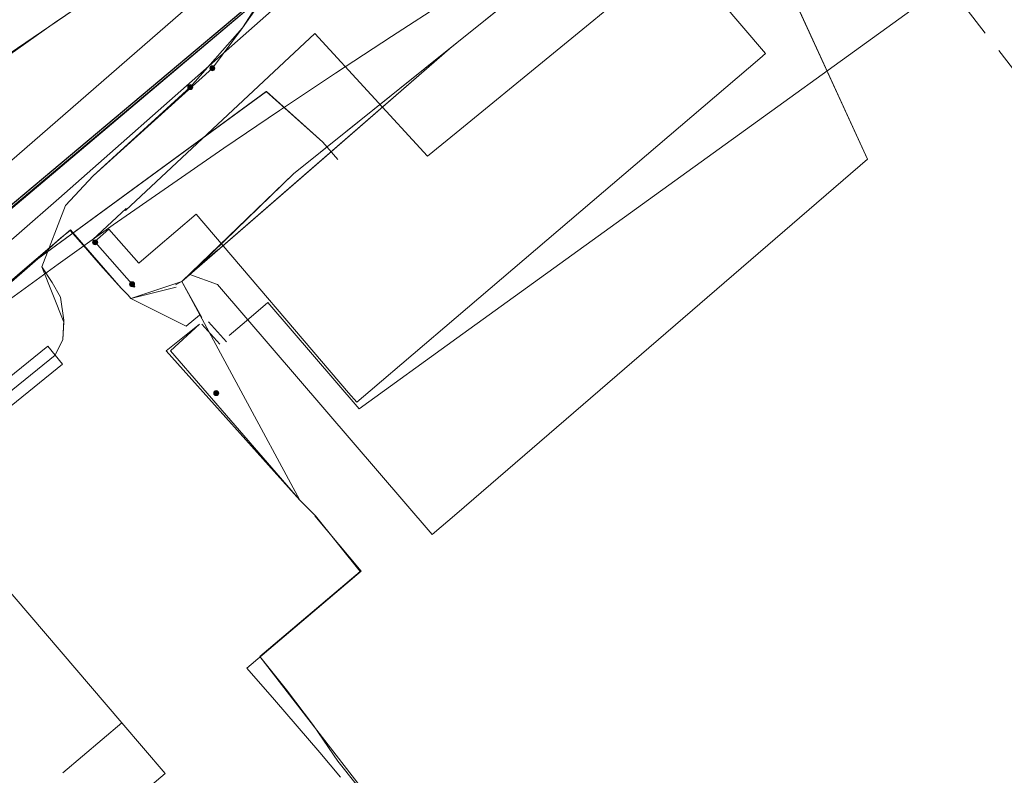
# Model space of a CAD drawing. Header units: metres. Extents: x 151922 to 154458, y 463415 to 464223.
# Tile 20 of 164: x 152295 to 152339, y 463703 to 463737. Entities that reach past the tile are written whole.
import ezdxf
from ezdxf.lldxf.tags import DXFTag

# ---------------------------------------------------------------- set-up
doc = ezdxf.new("R2010")
doc.units = ezdxf.units.M
doc.linetypes.add('RI-OVERIG-SO', pattern=[17, 5, -2, 2, -2, 0, -2, 2, -2])
doc.layers.get('0').update_dxf_attribs({"lineweight": 9})
for name, color, linetype, lineweight in [('B-PV-KL-DATA-G', 90, 'KL-DATA-SO', 9), ('B-PV-KL-DATA_HULPSTUK-S', 90, 'Continuous', 9), ('B-PV-KL-DATA_KABELBED-G', 90, 'Continuous', 9), ('B-PV-KL-DATA_MANTELBUIS-G', 90, 'Continuous', 9), ('B-PV-KL-ET_HS-G', 10, 'KL-HS-SO', 9), ('B-PV-KL-ET_HS_HULPSTUK-S', 10, 'Continuous', 9), ('B-PV-KL-ET_HS_MANTELBUIS-G', 10, 'Continuous', 9), ('B-PV-KL-ET_LS-G', 190, 'KL-LS-SO', 9), ('B-PV-KL-ET_LS_KABELBED-G', 190, 'Continuous', 9), ('B-PV-KL-ET_LS_MANTELBUIS-G', 190, 'Continuous', 9), ('B-PV-KL-GAS_LD-G', 50, 'KL-GAS_LD-SO', 9), ('B-PV-KL-OVERIG-G', 8, 'Continuous', 9), ('B-PV-KL-OVERIG_KABELBED-G', 8, 'Continuous', 9), ('B-PV-KL-WATER-G', 170, 'KL-WATER-SO', 9), ('B-PV-OG-INFO-G', 7, 'Continuous', 9), ('B-PV-RI-VRIJVERVAL-G', 210, 'RI-OVERIG-SO', 9), ('V-PV-KL-WATER-G', 170, 'V-KL-WATER-SO', 9)]:
    doc.layers.add(name, color=color, linetype=linetype, lineweight=lineweight)
doc.styles.add('NLCS-ISO', font='txt')
doc.styles.get("Standard").update_dxf_attribs({"font": 'arial.ttf'})
tags = doc.linetypes.add('KL-DATA-SO', pattern='A,4,-1,[101,NLCS.SHX,S=0.5,R=0,X=0,Y=0],-1,4,-1,["D",Standard,S=1,R=0,X=-0.25,Y=-0.5],-1.5', length=12.5).pattern_tags.tags
tags[18] = DXFTag(74, 10)
tags = doc.linetypes.add('KL-GAS_LD-SO', pattern='A,4,-1,[69,NLCS.SHX,S=0.5,R=0,X=0,Y=0],-1,4,-1,["L",Standard,S=1,R=0,X=0.25,Y=-0.5],-2', length=13).pattern_tags.tags
tags[18] = DXFTag(74, 10)
tags = doc.linetypes.add('KL-HS-SO', pattern='A,4,-1,[103,NLCS.SHX,S=0.75,R=0,X=0,Y=0],-1,4,-1,["H",Standard,S=1,R=0,X=0,Y=-0.5],-2', length=13).pattern_tags.tags
tags[18] = DXFTag(74, 10)
tags = doc.linetypes.add('KL-LS-SO', pattern='A,4,-1,[103,NLCS.SHX,S=0.75,R=0,X=0,Y=0],-1,4,-1,["L",Standard,S=1,R=0,X=0,Y=-0.5],-2', length=13).pattern_tags.tags
tags[18] = DXFTag(74, 10)
doc.linetypes.add('KL-WATER-SO', pattern='A,7,-0.5,[168,NLCS.SHX,S=0.75,R=0,X=0.75,Y=0],-2', length=9.5)
doc.linetypes.add('V-KL-WATER-SO', pattern='A,3.5,[24,NLCS.SHX,S=0.5,R=0,X=0,Y=0],3.5,-0.5,[168,NLCS.SHX,S=0.75,R=0,X=0.75,Y=0],-2', length=9.5)

# ---------------------------------------------------------------- blocks, each defined once
blk = doc.blocks.new('SKL-WTB_HULP_MOF-SO')
at = {"linetype": 'ByBlock', "lineweight": 18}
h = blk.add_hatch(color=0, dxfattribs=at)
h.dxf.hatch_style = 1
h.paths.add_polyline_path([(-0.5625, 0, 1), (0.5625, 0, 1)])
at = {"color": 0, "linetype": 'ByBlock', "lineweight": 18}
blk.add_circle((0, 0), 0.5625, dxfattribs=at)
at = {"color": 0, "linetype": 'ByBlock', "lineweight": 18, "style": 'NLCS-ISO', "flags": 1}
for tag, p in [('TYPE', (1.5, 0)), ('OMSCHRIJVING', (1.5, -3)), ('LABEL', (1.5, -1.5))]:
    blk.add_attdef(tag, p, '', height=1, dxfattribs=at)
blk = doc.blocks.new('SKL-WTB_HULP_OVERIG-SO')
at = {"color": 0, "linetype": 'ByBlock', "lineweight": 18}
for points in [[(-0.14, 0.14), (0.14, -0.14)], [(0.14, 0.14), (-0.14, -0.14)]]:
    blk.add_lwpolyline(points, dxfattribs=at)
at = {"color": 0, "linetype": 'ByBlock', "lineweight": 18, "style": 'NLCS-ISO', "flags": 1}
for tag, p in [('TYPE', (1.5, 0)), ('OMSCHRIJVING', (1.5, -3)), ('LABEL', (1.5, -1.5))]:
    blk.add_attdef(tag, p, '', height=1, dxfattribs=at)

msp = doc.modelspace()

# ---------------------------------------------------------------- linework, layer by layer
at = {"layer": 'B-PV-KL-DATA-G', "ltscale": 0.5, "flags": 128}
for points in [[(153877.43, 463906.662), (153877.06, 463906.08), (153874.95, 463902.62), (153874.94, 463898.12), (153871.01, 463892.3), (153856.77, 463870.24), (153856.7, 463870.13), (153854.23, 463866.95), (153851.57, 463865.42), (153848.2, 463864.06), (153847.02, 463863.94), (153844.66, 463863.83), (153841.62, 463864.6), (153837.27, 463866.22), (153836.38, 463866.55), (153835.4, 463866.92), (153826.33, 463870.31), (153800.8, 463879.24), (153796.14, 463880.95), (153763.59, 463894.65), (153742.96, 463902.22), (153733.52, 463906.26), (153707.22, 463915.57), (153683.51, 463924.12), (153673.06, 463927.92), (153648.86, 463935.61), (153611.35, 463947.24), (153593.91, 463952.47), (153555.86, 463963.18), (153551.65, 463963.92), (153548.16, 463962.41), (153515.7, 463971.91), (153514.11, 463972.35), (153512.71, 463972.72), (153512.04, 463973.1), (153511.58, 463973.48), (153510.95, 463974.02), (153510.49, 463974.65), (153510.28, 463975.36), (153509.99, 463976.28), (153509.9, 463978.2), (153510.74, 463988.17), (153509.49, 463988.63), (153490.94, 463995.23), (153490.55, 463995.34), (153489.22, 463991.64), (153489.01, 463990.64), (153488.55, 463989.75), (153486.13, 463983.01), (153485.74, 463981.93), (153475.03, 463984.84), (153461.15, 463988.43), (153451.5, 463991.05), (153429.03, 463996.77), (153399.75, 464004.24), (153302.57, 464029.13), (153293.26, 464031.34), (153289.88, 464032.18), (153258.15, 464041), (153240.95, 464043.36), (153235.31, 464044.41), (153206.3, 464052.48), (153200.52, 464054.09), (153192.59, 464056.29), (153164.13, 464061.46), (153155.45, 464063.21), (153154.69, 464063.34), (153148.76, 464064.42), (153140.52, 464065.84), (153139.17, 464066.08), (153133.79, 464064.99), (153127.44, 464066.59), (153127.39, 464066.69), (153127.31, 464066.81), (153127.27, 464067.01), (153127.23, 464067.17), (153127.17, 464067.32), (153127.11, 464067.45), (153126.94, 464067.56), (153126.64, 464067.64), (153126.39, 464067.6), (153126.05, 464067.56), (153125.69, 464067.42), (153125.23, 464066.99), (153085, 464076.1), (153081.44, 464076.04), (153074.8, 464076.99), (153045.54, 464080.22), (153036.62, 464080.2), (152951.91, 464079.96), (152947.52, 464079.15), (152944.88, 464078.96), (152943.88, 464078.89), (152942.88, 464078.81), (152930.01, 464077.88), (152880.98, 464073.28), (152874.3, 464073.75), (152874.09, 464073.76), (152873.11, 464073.64), (152865.09, 464072.7), (152857.12, 464070.4), (152849.6, 464069.01), (152849.6, 464068.4), (152850.98, 464043.3), (152851.01, 464042.43), (152841.99, 464041.6), (152834.16, 464041.02), (152824.23, 464039.81), (152813.36, 464038.61), (152800.26, 464036.41), (152792.27, 464035.19), (152773.17, 464031.63), (152764.19, 464029.82), (152755.51, 464027.89), (152742.85, 464024.92), (152726.67, 464020.3), (152715.42, 464017.02), (152696.33, 464011.49), (152675.4, 464003.4), (152662.1, 463996.3), (152625.3, 463984.05), (152611.36, 463980.89), (152596.35, 463974.21), (152587.23, 463970.11), (152578.47, 463966.04), (152572.37, 463962.96), (152566.27, 463959.95), (152556.2, 463954.95), (152548.37, 463950.99), (152546.26, 463949.77), (152539.39, 463946.05), (152531.36, 463941.5), (152521.16, 463935.41), (152520.61, 463934.89), (152517.27, 463932.71), (152512.41, 463929.35), (152506.36, 463923.2), (152509.95, 463918.86), (152511.27, 463916.2), (152512.18, 463903.27), (152509.34, 463902.7), (152485.33, 463892.91), (152484.34, 463892.46), (152484.42, 463892.22), (152486.36, 463887.87), (152499.34, 463861.11), (152495.13, 463858.41), (152489.27, 463854.78), (152436.75, 463822.68), (152428.41, 463816.85), (152425.25, 463816.2), (152404.26, 463800.73), (152391.26, 463791.13), (152381.61, 463782.44), (152378.03, 463779.76), (152341.53, 463752.67), (152330.76, 463744.01), (152322.89, 463742.36), (152314.733, 463735.813)], [(153877.43, 463906.662), (153877.06, 463906.08), (153874.95, 463902.62), (153874.94, 463898.12), (153871.01, 463892.3), (153856.77, 463870.24), (153856.7, 463870.13), (153854.23, 463866.95), (153851.57, 463865.42), (153848.2, 463864.06), (153847.02, 463863.94), (153844.66, 463863.83), (153841.62, 463864.6), (153837.27, 463866.22), (153836.38, 463866.55), (153835.4, 463866.92), (153826.33, 463870.31), (153800.8, 463879.24), (153796.14, 463880.95), (153763.59, 463894.65), (153742.96, 463902.22), (153733.52, 463906.26), (153707.22, 463915.57), (153683.51, 463924.12), (153673.06, 463927.92), (153648.86, 463935.61), (153611.35, 463947.24), (153593.91, 463952.47), (153555.86, 463963.18), (153551.65, 463963.92), (153548.16, 463962.41), (153515.7, 463971.91), (153514.11, 463972.35), (153512.71, 463972.72), (153512.04, 463973.1), (153511.58, 463973.48), (153510.95, 463974.02), (153510.49, 463974.65), (153510.28, 463975.36), (153509.99, 463976.28), (153509.9, 463978.2), (153510.74, 463988.17), (153509.49, 463988.63), (153490.94, 463995.23), (153490.55, 463995.34), (153489.22, 463991.64), (153489.01, 463990.64), (153488.55, 463989.75), (153486.13, 463983.01), (153485.74, 463981.93), (153475.03, 463984.84), (153461.15, 463988.43), (153451.5, 463991.05), (153429.03, 463996.77), (153399.75, 464004.24), (153302.57, 464029.13), (153293.26, 464031.34), (153289.88, 464032.18), (153258.15, 464041), (153240.95, 464043.36), (153235.31, 464044.41), (153206.3, 464052.48), (153200.52, 464054.09), (153192.59, 464056.29), (153164.13, 464061.46), (153155.45, 464063.21), (153154.69, 464063.34), (153148.76, 464064.42), (153140.52, 464065.84), (153139.17, 464066.08), (153133.79, 464064.99), (153127.44, 464066.59), (153127.39, 464066.69), (153127.31, 464066.81), (153127.27, 464067.01), (153127.23, 464067.17), (153127.17, 464067.32), (153127.11, 464067.45), (153126.94, 464067.56), (153126.64, 464067.64), (153126.39, 464067.6), (153126.05, 464067.56), (153125.69, 464067.42), (153125.23, 464066.99), (153085, 464076.1), (153081.44, 464076.04), (153074.8, 464076.99), (153045.54, 464080.22), (153036.62, 464080.2), (152951.91, 464079.96), (152947.52, 464079.15), (152944.88, 464078.96), (152943.88, 464078.89), (152942.88, 464078.81), (152930.01, 464077.88), (152880.98, 464073.28), (152874.3, 464073.75), (152874.09, 464073.76), (152873.11, 464073.64), (152865.09, 464072.7), (152857.12, 464070.4), (152849.6, 464069.01), (152849.6, 464068.4), (152850.98, 464043.3), (152851.01, 464042.43), (152841.99, 464041.6), (152834.16, 464041.02), (152824.23, 464039.81), (152813.36, 464038.61), (152800.26, 464036.41), (152792.27, 464035.19), (152773.17, 464031.63), (152764.19, 464029.82), (152755.51, 464027.89), (152742.85, 464024.92), (152726.67, 464020.3), (152715.42, 464017.02), (152696.33, 464011.49), (152675.4, 464003.4), (152662.1, 463996.3), (152625.3, 463984.05), (152611.36, 463980.89), (152596.35, 463974.21), (152587.23, 463970.11), (152578.47, 463966.04), (152572.37, 463962.96), (152566.27, 463959.95), (152556.2, 463954.95), (152548.37, 463950.99), (152546.26, 463949.77), (152539.39, 463946.05), (152531.36, 463941.5), (152521.16, 463935.41), (152520.61, 463934.89), (152517.27, 463932.71), (152512.41, 463929.35), (152506.36, 463923.2), (152509.95, 463918.86), (152511.27, 463916.2), (152512.18, 463903.27), (152509.34, 463902.7), (152485.33, 463892.91), (152484.34, 463892.46), (152484.42, 463892.22), (152486.36, 463887.87), (152499.34, 463861.11), (152495.13, 463858.41), (152489.27, 463854.78), (152436.75, 463822.68), (152428.41, 463816.85), (152425.25, 463816.2), (152404.26, 463800.73), (152391.26, 463791.13), (152381.61, 463782.44), (152378.03, 463779.76), (152341.53, 463752.67), (152330.76, 463744.01), (152322.89, 463742.36), (152314.733, 463735.812)], [(152314.733, 463735.812), (152322.89, 463742.36), (152330.76, 463744.01), (152341.53, 463752.67), (152378.03, 463779.76), (152381.61, 463782.44), (152391.26, 463791.13), (152404.26, 463800.73), (152425.25, 463816.2), (152428.41, 463816.85), (152436.75, 463822.68), (152489.27, 463854.78), (152495.13, 463858.41), (152499.34, 463861.11), (152486.36, 463887.87), (152484.42, 463892.22), (152484.34, 463892.46), (152485.33, 463892.91), (152509.34, 463902.7), (152512.18, 463903.27), (152511.27, 463916.2), (152509.95, 463918.86), (152506.36, 463923.2), (152512.41, 463929.35), (152517.27, 463932.71), (152520.61, 463934.89), (152521.16, 463935.41), (152531.36, 463941.5), (152539.39, 463946.05), (152546.26, 463949.77), (152548.37, 463950.99), (152556.2, 463954.95), (152566.27, 463959.95), (152572.37, 463962.96), (152578.47, 463966.04), (152587.23, 463970.11), (152596.35, 463974.21), (152611.36, 463980.89), (152625.3, 463984.05), (152662.2, 463996.2), (152675.5, 464003.3), (152696.33, 464011.49), (152715.42, 464017.02), (152726.67, 464020.3), (152742.85, 464024.92), (152755.51, 464027.89), (152764.19, 464029.82), (152773.17, 464031.63), (152792.27, 464035.19), (152800.26, 464036.41), (152813.36, 464038.61), (152824.23, 464039.81), (152834.16, 464041.02), (152841.99, 464041.6), (152851.01, 464042.43), (152850.98, 464043.3), (152849.6, 464068.4), (152849.6, 464069.01), (152857.12, 464070.4), (152865.09, 464072.7), (152873.11, 464073.64), (152874.09, 464073.76), (152874.3, 464073.75), (152880.98, 464073.28), (152930.01, 464077.88), (152942.88, 464078.81), (152943.88, 464078.89), (152944.88, 464078.96), (152945.07, 464078.97)], [(152314.733, 463735.812), (152322.89, 463742.36), (152330.76, 463744.01), (152341.53, 463752.67), (152378.03, 463779.76), (152381.61, 463782.44), (152391.26, 463791.13), (152404.26, 463800.73), (152425.25, 463816.2), (152428.41, 463816.85), (152436.75, 463822.68), (152489.27, 463854.78), (152495.13, 463858.41), (152499.34, 463861.11), (152486.36, 463887.87), (152484.42, 463892.22), (152484.34, 463892.46), (152485.33, 463892.91), (152509.34, 463902.7), (152512.18, 463903.27), (152511.27, 463916.2), (152509.95, 463918.86), (152506.36, 463923.2), (152512.41, 463929.35), (152517.27, 463932.71), (152520.61, 463934.89), (152521.16, 463935.41), (152531.36, 463941.5), (152539.39, 463946.05), (152546.26, 463949.77), (152548.37, 463950.99), (152556.2, 463954.95), (152566.27, 463959.95), (152572.37, 463962.96), (152578.47, 463966.04), (152587.23, 463970.11), (152596.35, 463974.21), (152611.36, 463980.89), (152625.3, 463984.05), (152662.2, 463996.2), (152675.5, 464003.3), (152696.33, 464011.49), (152715.42, 464017.02), (152726.67, 464020.3), (152742.85, 464024.92), (152755.51, 464027.89), (152764.19, 464029.82), (152773.17, 464031.63), (152792.27, 464035.19), (152800.26, 464036.41), (152813.36, 464038.61), (152824.23, 464039.81), (152834.16, 464041.02), (152841.99, 464041.6), (152851.01, 464042.43), (152850.98, 464043.3), (152849.6, 464068.4), (152849.6, 464069.01), (152857.12, 464070.4), (152865.09, 464072.7), (152873.11, 464073.64), (152874.09, 464073.76), (152874.3, 464073.75), (152880.98, 464073.28), (152930.01, 464077.88), (152942.88, 464078.81), (152943.88, 464078.89), (152944.88, 464078.96), (152945.07, 464078.97)], [(152271.014, 463790.435), (152268.207, 463788.084), (152264.693, 463785.59), (152264.115, 463784.937), (152264.051, 463784.186), (152264.083, 463783.345), (152264.451, 463782.417), (152306.945, 463739.881), (152307.014, 463739.444), (152305.118, 463736.478), (152303.77, 463734.668)], [(152095.4, 463550.4), (152094.3, 463553.9), (152093, 463555.8), (152090.2, 463568.6), (152089.9, 463571), (152090.8, 463572.7), (152110.4, 463589.8), (152148.8, 463623.8), (152177.7, 463649.1), (152207.4, 463675.4), (152231.4, 463696.4), (152232.5, 463697), (152233.4, 463696.4), (152238.2, 463690.4), (152239.2, 463691.4), (152273.4, 463720.3), (152281.4, 463726.3), (152314.733, 463748.993)], [(152095.4, 463550.4), (152094.3, 463553.9), (152093, 463555.8), (152090.2, 463568.6), (152089.9, 463571), (152090.8, 463572.7), (152110.4, 463589.8), (152148.8, 463623.8), (152177.7, 463649.1), (152207.4, 463675.4), (152231.4, 463696.4), (152232.5, 463697), (152233.4, 463696.4), (152238.2, 463690.4), (152239.2, 463691.4), (152273.4, 463720.3), (152281.4, 463726.3), (152314.733, 463748.993)], [(152177.66, 463649.138), (152207.4, 463675.4), (152231.4, 463696.4), (152232.5, 463697), (152233.4, 463696.4), (152238.2, 463690.4), (152239.2, 463691.4), (152273.4, 463720.3), (152281.4, 463726.3), (152314.733, 463748.993)], [(152327.325, 463743.291), (152333.14, 463730.594), (152314.733, 463714.711)], [(152327.325, 463743.291), (152333.14, 463730.594), (152314.733, 463714.711)], [(152314.733, 463714.711), (152333.14, 463730.594), (152327.321, 463743.289)], [(152314.733, 463735.812), (152322.89, 463742.36), (152327.321, 463743.289)], [(152327.321, 463743.289), (152322.89, 463742.36), (152314.733, 463735.81)], [(152314.733, 463735.812), (152322.89, 463742.36), (152327.321, 463743.289)], [(152314.733, 463735.813), (152314.53, 463735.65), (152307.412, 463729.932), (152302.4, 463725.1), (152302.12, 463724.96)], [(152302.4, 463725.1), (152307.734, 463729.734), (152314.526, 463735.645), (152314.733, 463735.812)], [(152302.4, 463725.1), (152307.412, 463729.932), (152314.526, 463735.645), (152314.733, 463735.812)], [(152314.733, 463735.812), (152314.526, 463735.645), (152307.412, 463729.932), (152302.4, 463725.1)], [(152302.764, 463725.421), (152314.526, 463735.645), (152314.733, 463735.812)], [(152302.764, 463725.421), (152314.526, 463735.645), (152314.733, 463735.812)], [(152314.733, 463735.81), (152307.412, 463729.932), (152302.764, 463725.421)], [(152314.733, 463659.474), (152287.446, 463691.643), (152279.76, 463700.86), (152278.95, 463702.072), (152278.527, 463703.3), (152278.488, 463704.853), (152278.681, 463706.153), (152278.989, 463707.164), (152279.481, 463707.836), (152296.717, 463721.806), (152297.071, 463722.512), (152297.11, 463723.379), (152296.956, 463724.408), (152296.595, 463725.059), (152296.118, 463725.76), (152297.186, 463728.512), (152298.427, 463729.838), (152303.77, 463734.668)], [(152309.4, 463730.58), (152308.73, 463731.35), (152306.19, 463733.62), (152295.9, 463726.1)], [(152308.729, 463731.348), (152306.191, 463733.62), (152295.941, 463726.13)], [(152302.4, 463725.1), (152300.12, 463724.34), (152299.99, 463724.49), (152299.7, 463724.8), (152299.28, 463725.25), (152299.02, 463725.55), (152298.86, 463725.72), (152298.46, 463726.18), (152297.98, 463726.74), (152297.4, 463727.4), (152296.98, 463727.06), (152295.82, 463726.03), (152288.12, 463719.29), (152280.17, 463712.27), (152278.4, 463710.7), (152281.728, 463706.809), (152295.92, 463690.11), (152303.98, 463681.39), (152309.98, 463674.12), (152313.43, 463670.18), (152313.802, 463669.738), (152314.733, 463668.64)], [(152302.4, 463725.1), (152300.12, 463724.34), (152299.99, 463724.49), (152299.7, 463724.8), (152299.28, 463725.25), (152299.02, 463725.55), (152298.86, 463725.72), (152298.46, 463726.18), (152297.98, 463726.74), (152297.4, 463727.4), (152296.98, 463727.06), (152295.82, 463726.03), (152288.12, 463719.29), (152280.17, 463712.27), (152278.4, 463710.7), (152281.728, 463706.809), (152295.92, 463690.11), (152303.98, 463681.39), (152309.98, 463674.12), (152313.43, 463670.18), (152313.802, 463669.738), (152314.733, 463668.636)], [(152302.4, 463725.1), (152300.12, 463724.34), (152299.99, 463724.49), (152299.7, 463724.8), (152299.28, 463725.25), (152299.02, 463725.55), (152298.86, 463725.72), (152298.46, 463726.18), (152297.98, 463726.74), (152297.4, 463727.4), (152296.98, 463727.06), (152295.82, 463726.03), (152288.12, 463719.29), (152280.17, 463712.27), (152278.4, 463710.7), (152281.728, 463706.809), (152295.92, 463690.11), (152303.98, 463681.39), (152309.98, 463674.12), (152313.43, 463670.18), (152313.802, 463669.738), (152314.733, 463668.64)], [(152302.4, 463725.1), (152300.12, 463724.34), (152299.99, 463724.49), (152299.7, 463724.8), (152299.28, 463725.25), (152299.02, 463725.55), (152298.86, 463725.72), (152298.46, 463726.18), (152297.98, 463726.74), (152297.4, 463727.4), (152296.98, 463727.06), (152295.82, 463726.03), (152288.12, 463719.29), (152280.17, 463712.27), (152278.4, 463710.7), (152281.728, 463706.809), (152295.92, 463690.11), (152303.98, 463681.39), (152309.98, 463674.12), (152313.43, 463670.18), (152313.802, 463669.738), (152314.733, 463668.636)], [(152302.15, 463724.85), (152300.12, 463724.34), (152299.99, 463724.49), (152299.7, 463724.8), (152299.28, 463725.25), (152299.02, 463725.55), (152298.86, 463725.72), (152298.46, 463726.18), (152297.98, 463726.74), (152297.4, 463727.4), (152296.98, 463727.06), (152295.82, 463726.03), (152288.12, 463719.29), (152280.17, 463712.27), (152278.4, 463710.7), (152281.728, 463706.809), (152295.92, 463690.11), (152303.98, 463681.39), (152309.98, 463674.12), (152313.43, 463670.18), (152313.802, 463669.738), (152314.733, 463668.64)], [(152295.94, 463726.13), (152296.98, 463727.06), (152297.4, 463727.4), (152297.98, 463726.74), (152298.46, 463726.18), (152298.86, 463725.72), (152299.018, 463725.547), (152299.28, 463725.25), (152299.7, 463724.8), (152299.99, 463724.49), (152300.116, 463724.34), (152302.6, 463723.1), (152303.2, 463723.6)], [(152295.94, 463726.13), (152296.98, 463727.06), (152297.4, 463727.4), (152297.98, 463726.74), (152298.46, 463726.18), (152298.86, 463725.72), (152299.018, 463725.547), (152299.28, 463725.25), (152299.7, 463724.8), (152299.99, 463724.49), (152300.116, 463724.34), (152302.4, 463725.1)], [(152295.94, 463726.13), (152296.98, 463727.06), (152297.4, 463727.4), (152297.98, 463726.74), (152298.46, 463726.18), (152298.86, 463725.72), (152299.018, 463725.547), (152299.28, 463725.25), (152299.7, 463724.8), (152299.99, 463724.49), (152300.116, 463724.34), (152302.6, 463723.1), (152303.2, 463723.6)], [(152302.4, 463725.1), (152304.01, 463726.53), (152302.764, 463725.421)], [(152302.4, 463725.1), (152304.01, 463726.53), (152302.764, 463725.421)], [(152285.37, 463716.86), (152288.12, 463719.29), (152295.825, 463726.026), (152295.941, 463726.13)], [(152285.37, 463716.86), (152288.12, 463719.29), (152295.825, 463726.026), (152295.941, 463726.13)], [(152285.37, 463716.86), (152288.12, 463719.29), (152295.825, 463726.026), (152295.941, 463726.13)], [(152302.764, 463725.421), (152302.4, 463725.1), (152302.12, 463724.96)], [(152314.733, 463714.711), (152313.628, 463713.757), (152303.995, 463724.967), (152302.767, 463725.419)], [(152302.767, 463725.419), (152303.995, 463724.967), (152313.628, 463713.757), (152314.733, 463714.711)], [(152314.733, 463714.711), (152313.628, 463713.757), (152303.995, 463724.967), (152302.767, 463725.419)], [(152302.4, 463725.1), (152307.7, 463715.3), (152308.4, 463714.6), (152310.4, 463712.1), (152305.9, 463708.3), (152307.1, 463706.8), (152308.3, 463705.2), (152309.4, 463703.6), (152312.5, 463699.7), (152313.4, 463698.9), (152314.733, 463697.352)], [(152303.3, 463723.5), (152302.4, 463725.1), (152307.7, 463715.3), (152308.4, 463714.6), (152310.4, 463712.1), (152305.9, 463708.3), (152307.1, 463706.8), (152308.3, 463705.2), (152309.4, 463703.6), (152312.5, 463699.7), (152313.4, 463698.9), (152314.733, 463697.352)], [(152302.4, 463725.1), (152307.7, 463715.3), (152308.4, 463714.6), (152310.4, 463712.1), (152309.18, 463711.08), (152305.9, 463708.3), (152307.1, 463706.8), (152308.3, 463705.2), (152309.4, 463703.6), (152312.5, 463699.7), (152313.4, 463698.9), (152314.733, 463697.354)], [(152303.2, 463723.2), (152301.7, 463722), (152307.7, 463715.3), (152308.4, 463714.6), (152310.4, 463712.1), (152309.184, 463711.079), (152305.9, 463708.3)], [(152303.2, 463723.2), (152301.9, 463722), (152307.7, 463715.3), (152308.4, 463714.6), (152310.4, 463712.1), (152309.184, 463711.079), (152305.9, 463708.3)], [(152303.3, 463723.2), (152304.1, 463722.3)], [(152303.6, 463723.3), (152304.4, 463722.4)], [(152305.9, 463708.3), (152310.65, 463702.15), (152313.96, 463698.37), (152314.733, 463697.439)], [(152305.9, 463708.3), (152310.65, 463702.15), (152313.96, 463698.37), (152314.733, 463697.439)]]:
    msp.add_lwpolyline(points, dxfattribs=at)
at = {"layer": 'B-PV-KL-DATA_KABELBED-G', "ltscale": 0.5, "flags": 128}
for points in [[(152101.13, 463582.59), (152170.23, 463643.09), (152171.18, 463643.26), (152171.87, 463643.13), (152173.41, 463642.8), (152175.21, 463642.41), (152176.99, 463642.29), (152177.83, 463642.32), (152178.16, 463642.24), (152178.57, 463641.98), (152179.07, 463641.43), (152182.49, 463637.6), (152183.46, 463636.52), (152184.04, 463636.11), (152184.67, 463636.19), (152186.33, 463637.53), (152188.51, 463639.37), (152188.82, 463639.62), (152314.733, 463745.327)], [(152101.13, 463582.59), (152170.23, 463643.09), (152171.18, 463643.26), (152171.87, 463643.13), (152173.41, 463642.8), (152175.21, 463642.41), (152176.99, 463642.29), (152177.83, 463642.32), (152178.16, 463642.24), (152178.56, 463641.98), (152179.07, 463641.43), (152182.49, 463637.6), (152183.46, 463636.52), (152184.04, 463636.11), (152184.67, 463636.19), (152186.33, 463637.53), (152188.51, 463639.37), (152188.82, 463639.62), (152314.733, 463745.327)], [(152101.13, 463582.59), (152170.23, 463643.09), (152171.18, 463643.26), (152175.21, 463642.41), (152176.99, 463642.29), (152177.83, 463642.32), (152178.16, 463642.24), (152178.57, 463641.98), (152183.46, 463636.52), (152184.04, 463636.11), (152184.67, 463636.19), (152188.82, 463639.62), (152314.733, 463745.308)], [(152101.134, 463582.593), (152170.232, 463643.086), (152171.178, 463643.26), (152173.408, 463642.804), (152175.206, 463642.407), (152176.992, 463642.29), (152177.827, 463642.319), (152178.158, 463642.243), (152178.566, 463641.976), (152182.486, 463637.605), (152183.462, 463636.523), (152184.039, 463636.114), (152184.671, 463636.191), (152188.511, 463639.37), (152188.824, 463639.616), (152314.733, 463745.31)], [(152135.69, 463612.84), (152146.21, 463622.05), (152170.24, 463643.09), (152171.19, 463643.26), (152175.22, 463642.41), (152177, 463642.29), (152177.84, 463642.32), (152178.17, 463642.24), (152178.58, 463641.98), (152183.47, 463636.52), (152184.05, 463636.11), (152184.68, 463636.19), (152189.21, 463639.7), (152191.21, 463641.7), (152214.81, 463661.3), (152244.21, 463686), (152269.81, 463707.3), (152314.733, 463745.257)], [(152314.7, 463731.779), (152323.106, 463738.663), (152326.366, 463740.344), (152326.367, 463740.344), (152326.387, 463740.355)], [(152314.7, 463723.493), (152328.313, 463735.102), (152328.579, 463735.329), (152325.571, 463738.856), (152325.483, 463739.19), (152325.539, 463739.597), (152325.717, 463739.896), (152326.366, 463740.344), (152326.367, 463740.344)], [(152298.516, 463726.865), (152298.491, 463726.893), (152298.405, 463726.991), (152299.904, 463728.375), (152299.883, 463728.291), (152308.365, 463736.232), (152313.412, 463730.724), (152314.7, 463731.779)], [(152314.7, 463723.493), (152310.844, 463720.204), (152310.242, 463719.69), (152309.874, 463720.121), (152303.045, 463728.128), (152301.219, 463726.571), (152300.475, 463725.936), (152299.134, 463727.459), (152298.491, 463726.893)], [(152300.267, 463724.877), (152298.516, 463726.865)]]:
    msp.add_lwpolyline(points, dxfattribs=at)
at = {"layer": 'B-PV-KL-DATA_MANTELBUIS-G', "ltscale": 0.5, "flags": 128}
msp.add_lwpolyline([(152314.733, 463745.324), (152188.824, 463639.616)], dxfattribs=at)
at = {"layer": 'B-PV-KL-ET_HS-G', "ltscale": 0.5, "flags": 128}
for points in [[(152268.207, 463788.084), (152264.693, 463785.59), (152264.134, 463785.148), (152263.727, 463784.674), (152263.405, 463784.029), (152263.43, 463783.439), (152306.945, 463739.881), (152307.122, 463739.48), (152307.021, 463739.183), (152305.118, 463736.478), (152302.782, 463733.824)], [(152314.733, 463659.474), (152287.446, 463691.643), (152279.76, 463700.86), (152278.95, 463702.072), (152278.527, 463703.3), (152278.488, 463704.853), (152278.681, 463706.153), (152278.989, 463707.164), (152279.481, 463707.836), (152296.717, 463721.806), (152297.071, 463722.512), (152297.106, 463723.285), (152296.118, 463725.76), (152297.186, 463728.512), (152298.427, 463729.838), (152302.782, 463733.824)]]:
    msp.add_lwpolyline(points, dxfattribs=at)
at = {"layer": 'B-PV-KL-ET_HS_MANTELBUIS-G', "ltscale": 0.5, "flags": 128}
msp.add_lwpolyline([(152296.718, 463721.806), (152296.388, 463722.214), (152279.152, 463708.244), (152279.813, 463707.429), (152297.049, 463721.399), (152296.718, 463721.806)], dxfattribs=at)
at = {"layer": 'B-PV-KL-ET_LS-G', "ltscale": 0.5, "flags": 128}
for points in [[(152346.047, 463745.174), (152314.733, 463722.563)], [(152299.707, 463705.327), (152283.903, 463723.81)], [(152299.707, 463705.327), (152283.903, 463723.81)], [(152299.707, 463705.327), (152283.903, 463723.81)], [(152299.707, 463705.327), (152283.903, 463723.81)], [(152314.733, 463722.563), (152310.35, 463719.398), (152306.255, 463724.169), (152305.3, 463723.349)], [(152305.3, 463723.349), (152304.531, 463722.689)], [(152299.707, 463705.327), (152297.064, 463703.084)], [(152301.651, 463703.044), (152299.707, 463705.327)], [(152301.651, 463703.044), (152299.707, 463705.327)], [(152301.651, 463703.044), (152299.707, 463705.327)], [(152301.651, 463703.044), (152299.707, 463705.327)], [(152301.651, 463703.044), (152299.707, 463705.327)], [(152301.651, 463703.044), (152299.707, 463705.327)], [(152301.651, 463703.044), (152299, 463700.795)]]:
    msp.add_lwpolyline(points, dxfattribs=at)
at = {"layer": 'B-PV-KL-ET_LS_KABELBED-G', "ltscale": 0.5, "flags": 128}
for points in [[(152299.707, 463705.327), (152283.903, 463723.81)], [(152299.707, 463705.327), (152297.064, 463703.084)], [(152301.651, 463703.044), (152299.707, 463705.327)], [(152301.651, 463703.044), (152299, 463700.795)]]:
    msp.add_lwpolyline(points, dxfattribs=at)
at = {"layer": 'B-PV-KL-ET_LS_MANTELBUIS-G', "ltscale": 0.5, "flags": 128}
for points in [[(152299.707, 463705.327), (152283.903, 463723.81)], [(152296.718, 463721.806), (152296.388, 463722.214), (152279.152, 463708.244), (152279.813, 463707.429), (152297.049, 463721.399), (152296.718, 463721.806)], [(152301.651, 463703.044), (152299.707, 463705.327)]]:
    msp.add_lwpolyline(points, dxfattribs=at)
at = {"layer": 'B-PV-KL-GAS_LD-G', "ltscale": 0.5, "flags": 128}
msp.add_lwpolyline([(152233.393, 463677.18), (152314.733, 463747.914)], dxfattribs=at)
at = {"layer": 'B-PV-KL-OVERIG-G', "ltscale": 0.5, "flags": 128}
for points in [[(152299.683, 463724.805), (152297.41, 463727.425), (152295.156, 463725.492)], [(152295.156, 463725.492), (152292.717, 463723.388)], [(152305.322, 463707.766), (152310.437, 463712.119), (152308.369, 463714.6)], [(152305.322, 463707.766), (152306.552, 463706.345), (152308.589, 463703.991), (152309.519, 463702.89)]]:
    msp.add_lwpolyline(points, dxfattribs=at)
at = {"layer": 'B-PV-KL-OVERIG_KABELBED-G', "ltscale": 0.5, "flags": 128}
for points in [[(152299.683, 463724.805), (152297.41, 463727.425), (152295.156, 463725.492)], [(152295.156, 463725.492), (152292.717, 463723.388)], [(152305.322, 463707.766), (152310.437, 463712.119), (152308.369, 463714.6)], [(152305.322, 463707.766), (152306.552, 463706.345), (152308.589, 463703.991), (152309.519, 463702.89)]]:
    msp.add_lwpolyline(points, dxfattribs=at)
at = {"layer": 'B-PV-KL-WATER-G', "ltscale": 0.5, "flags": 128}
msp.add_lwpolyline([(152184.387, 463630.846), (152184.71, 463630.99), (152187, 463632.84), (152189.31, 463634.66), (152193.95, 463638.3), (152196.25, 463640.13), (152200.89, 463643.78), (152205.48, 463647.43), (152207.78, 463649.25), (152210.09, 463651.06), (152214.68, 463654.71), (152216.99, 463656.53), (152219.28, 463658.36), (152221.54, 463660.23), (152223.79, 463662.12), (152226.02, 463664.02), (152228.25, 463665.94), (152230.49, 463667.89), (152234.95, 463671.87), (152237.17, 463673.9), (152239.39, 463675.95), (152241.61, 463678.02), (152246.01, 463682.22), (152248.22, 463684.32), (152250.42, 463686.43), (152254.84, 463690.63), (152257.06, 463692.73), (152259.29, 463694.81), (152261.53, 463696.87), (152263.8, 463698.91), (152266.07, 463700.94), (152268.37, 463702.95), (152270.65, 463704.97), (152272.92, 463707.01), (152275.27, 463708.96), (152277.66, 463710.84), (152280.02, 463712.77), (152282.35, 463714.75), (152284.71, 463716.67), (152287.12, 463718.54), (152289.52, 463720.42), (152291.94, 463722.27), (152294.39, 463724.09), (152296.85, 463725.88), (152299.32, 463727.65), (152301.8, 463729.37), (152304.29, 463731.08), (152306.78, 463732.78), (152309.29, 463734.45), (152311.8, 463736.09), (152314.3, 463737.7), (152314.733, 463737.976)], dxfattribs=at)
at = {"layer": 'B-PV-OG-INFO-G', "ltscale": 0.5, "flags": 128}
for points in [[(152239.2, 463691.3), (152273.4, 463720.2), (152296.7, 463736.7), (152314.733, 463748.933)], [(152314.733, 463745.225), (152188.894, 463639.45)], [(152268.37, 463702.95), (152270.65, 463704.97), (152272.92, 463707.01), (152275.27, 463708.96), (152277.66, 463710.84), (152280.02, 463712.77), (152282.35, 463714.75), (152284.71, 463716.67), (152287.12, 463718.54), (152289.52, 463720.42), (152291.94, 463722.27), (152294.39, 463724.09), (152296.85, 463725.88), (152299.32, 463727.65), (152301.8, 463729.37), (152304.29, 463731.08), (152306.78, 463732.78), (152309.29, 463734.45), (152311.8, 463736.09), (152314.3, 463737.7), (152314.733, 463737.976)]]:
    msp.add_lwpolyline(points, dxfattribs=at)
at = {"layer": 'B-PV-RI-VRIJVERVAL-G', "ltscale": 0.5, "flags": 128}
msp.add_lwpolyline([(152326.36, 463751.82), (152377.704, 463685.565)], dxfattribs=at)
at = {"layer": 'V-PV-KL-WATER-G', "ltscale": 0.5, "flags": 128}
msp.add_lwpolyline([(152311.381, 463741.637), (152296.89, 463728.834), (152295.108, 463727.27), (152272.311, 463707.451), (152269.327, 463705.163)], dxfattribs=at)

# ---------------------------------------------------------------- block references
at = {"layer": 'B-PV-KL-DATA_HULPSTUK-S', "xscale": 0.2, "yscale": 0.2, "zscale": 0.2}
for name, p in [('SKL-WTB_HULP_MOF-SO', (152303.77, 463734.668)), ('SKL-WTB_HULP_MOF-SO', (152298.516, 463726.864)), ('SKL-WTB_HULP_OVERIG-SO', (152298.491, 463726.893)), ('SKL-WTB_HULP_OVERIG-SO', (152298.516, 463726.865)), ('SKL-WTB_HULP_OVERIG-SO', (152298.516, 463726.865)), ('SKL-WTB_HULP_MOF-SO', (152300.173, 463724.984)), ('SKL-WTB_HULP_OVERIG-SO', (152300.267, 463724.877)), ('SKL-WTB_HULP_MOF-SO', (152303.945, 463720.103))]:
    msp.add_blockref(name, p, dxfattribs=at)
at = {"layer": 'B-PV-KL-ET_HS_HULPSTUK-S', "xscale": 0.2, "yscale": 0.2, "zscale": 0.2}
msp.add_blockref('SKL-WTB_HULP_MOF-SO', (152302.782, 463733.824), dxfattribs=at)

doc.saveas('drawing.dxf')
